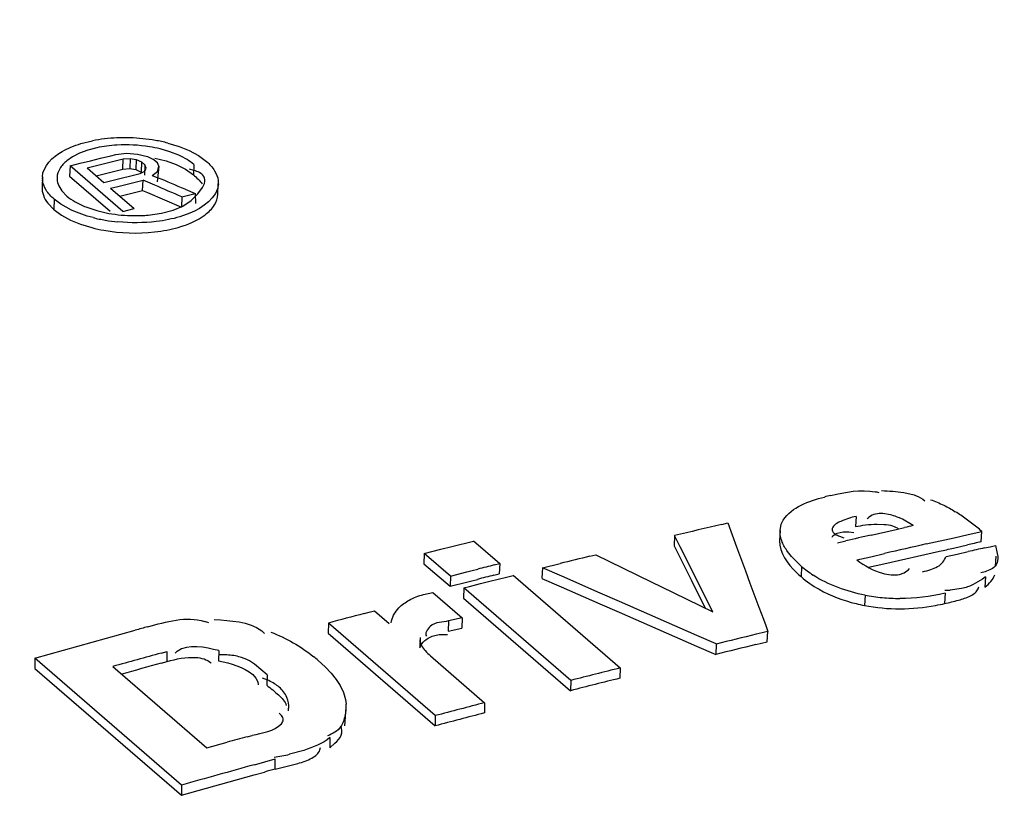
# Model space of a CAD drawing. Header units: inches. Extents: x 0 to 117, y 0 to 83.
# Tile 47 of 60: x 99.794 to 100.125, y 29.019 to 29.28. Entities that reach past the tile are written whole.
import ezdxf

# ---------------------------------------------------------------- set-up
doc = ezdxf.new("R2010")
doc.units = ezdxf.units.IN
doc.header["$LTSCALE"] = 6.4311023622
doc.header["$MEASUREMENT"] = 0
doc.layers.get('0').update_dxf_attribs({"linetype": 'CONTINUOUS'})

msp = doc.modelspace()

# ---------------------------------------------------------------- linework, layer by layer
at = {"color": 7, "linetype": 'CONTINUOUS'}
for p, q in [((99.8150336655, 29.2382091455), (99.8188807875, 29.2391497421)), ((99.844172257, 29.2383767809), (99.8479839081, 29.2372228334)), ((99.8145741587, 29.2349920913), (99.8122344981, 29.2337976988)), ((99.8172851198, 29.2360003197), (99.8145741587, 29.2349920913)), ((99.820369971, 29.2368132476), (99.8172851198, 29.2360003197)), ((99.826721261, 29.2345578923), (99.8302970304, 29.2350197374)), ((99.83029703, 29.2350199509), (99.8339867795, 29.234669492)), ((99.8339869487, 29.2346697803), (99.837413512, 29.2338347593)), ((99.8449043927, 29.2354672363), (99.8416054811, 29.2364226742)), ((99.847880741, 29.2342865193), (99.8449043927, 29.2354672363)), ((99.8479839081, 29.2372228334), (99.8514121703, 29.2358221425)), ((99.8514121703, 29.2358221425), (99.854513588, 29.2341454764)), ((99.8122344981, 29.2337976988), (99.8102573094, 29.2324154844)), ((99.8113673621, 29.2307435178), (99.8147795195, 29.2315952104)), ((99.8147795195, 29.2315952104), (99.8181915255, 29.2324435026)), ((99.8170905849, 29.2300695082), (99.8251941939, 29.2320822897)), ((99.8181915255, 29.2324435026), (99.8198974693, 29.2328661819)), ((99.8198974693, 29.2328661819), (99.8216033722, 29.233287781)), ((99.8216033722, 29.233287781), (99.8250150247, 29.2341274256)), ((99.8250150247, 29.2341274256), (99.8267207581, 29.2345453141)), ((99.8251941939, 29.2320822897), (99.8292457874, 29.2330834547)), ((99.8291027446, 29.2296354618), (99.8292457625, 29.2330835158)), ((99.8292457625, 29.2330835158), (99.8315420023, 29.2332299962)), ((99.8315420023, 29.2332299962), (99.8313975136, 29.2297818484)), ((99.831542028, 29.2332301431), (99.8335750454, 29.2328920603)), ((99.8335750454, 29.2328920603), (99.8334297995, 29.2294437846)), ((99.8335752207, 29.2328920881), (99.8353469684, 29.2320692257)), ((99.8353469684, 29.2320692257), (99.8351997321, 29.2286213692)), ((99.8364757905, 29.2310916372), (99.8353469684, 29.2320692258)), ((99.8374136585, 29.2338348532), (99.8391854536, 29.2330114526)), ((99.8406912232, 29.2317074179), (99.8391854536, 29.2330114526)), ((99.8397935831, 29.2333455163), (99.8436340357, 29.2323685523)), ((99.8411832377, 29.2305703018), (99.8406912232, 29.2317074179)), ((99.8436340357, 29.2323685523), (99.8470474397, 29.2311233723)), ((99.854513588, 29.2341454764), (99.8572115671, 29.2321762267)), ((99.8113673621, 29.2307435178), (99.8112357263, 29.227298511)), ((99.8290838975, 29.215400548), (99.8113673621, 29.2307435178)), ((99.8170905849, 29.2300695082), (99.8227447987, 29.2251728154)), ((99.8201487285, 29.2274184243), (99.8264036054, 29.2289690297)), ((99.8254460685, 29.225845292), (99.8349000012, 29.2281867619)), ((99.8264036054, 29.2289690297), (99.8291027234, 29.2296356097)), ((99.8291027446, 29.2296354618), (99.8313975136, 29.2297818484)), ((99.83139749, 29.2297817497), (99.8334297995, 29.2294437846)), ((99.833429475, 29.2294435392), (99.8351997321, 29.2286213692)), ((99.8349000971, 29.2281867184), (99.8364422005, 29.2289863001)), ((99.8364757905, 29.2310916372), (99.8363309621, 29.2276422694)), ((99.8364424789, 29.2289862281), (99.8369676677, 29.2299540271)), ((99.8369677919, 29.2299540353), (99.8364757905, 29.2310916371)), ((99.838966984, 29.2275114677), (99.840771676, 29.2287936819)), ((99.8411829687, 29.2305702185), (99.840625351, 29.2253446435)), ((99.8407721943, 29.2287935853), (99.8411829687, 29.2305702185)), ((99.8470474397, 29.2311233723), (99.850133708, 29.2295730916)), ((99.850133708, 29.2295730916), (99.8527915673, 29.2276902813)), ((99.852987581, 29.2291963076), (99.8514838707, 29.2296291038)), ((99.8529355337, 29.2311506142), (99.8527915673, 29.2276902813)), ((99.8020839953, 29.2270026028), (99.8019600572, 29.2235640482)), ((99.8112357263, 29.227298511), (99.8248043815, 29.2155477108)), ((99.8227447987, 29.2251728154), (99.8254460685, 29.225845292)), ((99.8274233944, 29.2238158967), (99.8358821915, 29.2259122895)), ((99.8357393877, 29.2224637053), (99.8358828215, 29.2259126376)), ((99.8397956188, 29.2242334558), (99.8358828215, 29.225912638)), ((99.8389674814, 29.2275119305), (99.8408623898, 29.2267117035)), ((99.8558184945, 29.2234527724), (99.8564990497, 29.2248374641)), ((99.8085909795, 29.2223668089), (99.8103078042, 29.2205695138)), ((99.8250064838, 29.2232141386), (99.8274233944, 29.2238158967)), ((99.8250064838, 29.2232141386), (99.8329223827, 29.2163587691)), ((99.8280651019, 29.2205631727), (99.8357400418, 29.2224646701)), ((99.8357393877, 29.2224637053), (99.8373972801, 29.221752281)), ((99.8373972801, 29.221752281), (99.8487708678, 29.2168692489)), ((99.8499878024, 29.2228562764), (99.8533936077, 29.2214166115)), ((99.8542747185, 29.2213232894), (99.8558184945, 29.2234527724)), ((99.8610012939, 29.2211970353), (99.8611569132, 29.2246524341)), ((99.8038986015, 29.2181694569), (99.8059102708, 29.2160594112)), ((99.8060317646, 29.2195018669), (99.8059102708, 29.2160594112)), ((99.8082940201, 29.2178131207), (99.8060317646, 29.2195018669)), ((99.8489154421, 29.2203176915), (99.8487708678, 29.2168692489)), ((99.8489160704, 29.2203180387), (99.8533943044, 29.2214170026)), ((99.8492841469, 29.2172241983), (99.8520623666, 29.2190596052)), ((99.8520623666, 29.2190596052), (99.8542747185, 29.2213232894)), ((99.8533943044, 29.2214170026), (99.853525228, 29.2180363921)), ((99.8059102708, 29.2160594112), (99.8085281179, 29.2141475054)), ((99.8118332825, 29.2158681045), (99.8082940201, 29.2178131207)), ((99.8166265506, 29.2169248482), (99.8203263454, 29.2156795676)), ((99.8203263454, 29.2156795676), (99.8244101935, 29.2147622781)), ((99.8290838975, 29.215400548), (99.8329223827, 29.2163587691)), ((99.8420773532, 29.2147921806), (99.8459971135, 29.2158093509)), ((99.8459971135, 29.2158093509), (99.8492841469, 29.2172241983)), ((99.8085281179, 29.2141475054), (99.8115454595, 29.2125124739)), ((99.8115454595, 29.2125124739), (99.8148931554, 29.2111359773)), ((99.8376429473, 29.2141872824), (99.8420773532, 29.2147921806)), ((99.8515994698, 29.214792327), (99.8482144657, 29.2136070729)), ((99.8148931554, 29.2111359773), (99.8186342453, 29.2099882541)), ((100.0753199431, 29.1130386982), (100.0751166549, 29.1095765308)), ((100.0868838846, 29.1135639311), (100.0843247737, 29.1139937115)), ((100.0302600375, 29.1103510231), (100.0322413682, 29.1108154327)), ((100.0322458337, 29.1109015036), (100.0337398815, 29.1068544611)), ((100.0498189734, 29.1082763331), (100.050209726, 29.1103839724)), ((100.050209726, 29.1103839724), (100.0508756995, 29.1117677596)), ((100.0823723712, 29.1104200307), (100.0847716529, 29.1103452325)), ((100.0888337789, 29.1086556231), (100.0916520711, 29.109301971)), ((100.0944701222, 29.1099440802), (100.0908893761, 29.1120401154)), ((100.014406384, 29.1065805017), (100.0142415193, 29.1031273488)), ((100.0162771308, 29.1028399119), (100.0144038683, 29.1065802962)), ((100.0337398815, 29.1068544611), (100.0352339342, 29.1028060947)), ((100.049799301, 29.108277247), (100.049613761, 29.104824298)), ((100.0698276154, 29.1063338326), (100.0712205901, 29.1058421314)), ((100.0729671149, 29.1077937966), (100.0745999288, 29.107667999)), ((100.0803802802, 29.1067389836), (100.0888337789, 29.1086556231)), ((100.1036023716, 29.1048207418), (100.10827312, 29.1058731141)), ((100.10827312, 29.1058731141), (100.1129435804, 29.1069208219)), ((100.1129435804, 29.1069208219), (100.1176137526, 29.1079638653)), ((100.1173897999, 29.1044970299), (100.1176137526, 29.1079638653)), ((99.935865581, 29.1019722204), (99.9395459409, 29.1029033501)), ((99.9395459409, 29.1029033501), (99.9413860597, 29.1033670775)), ((99.9413860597, 29.1033670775), (99.945066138, 29.1042904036)), ((99.945066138, 29.1042904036), (99.9469060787, 29.1047498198)), ((99.9469066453, 29.1047643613), (99.9556600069, 29.0971837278)), ((100.0142438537, 29.1031235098), (100.0199371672, 29.0917572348)), ((100.027213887, 29.0809905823), (100.0162771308, 29.1028399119)), ((100.0352339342, 29.1028060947), (100.0382220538, 29.0947053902)), ((100.0691060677, 29.104135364), (100.0719249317, 29.1047910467)), ((100.0989313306, 29.1037637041), (100.1036023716, 29.1048207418)), ((100.1080541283, 29.1023816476), (100.1127222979, 29.1034451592)), ((100.1184836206, 29.1024368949), (100.1203234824, 29.1028450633)), ((100.1203234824, 29.1028450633), (100.1221632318, 29.1032516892)), ((100.122164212, 29.1032663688), (100.1227729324, 29.1005872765)), ((99.9303447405, 29.100567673), (99.93023044, 29.0971270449)), ((99.9303447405, 29.100567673), (99.935865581, 29.1019722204)), ((99.939098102, 29.0929870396), (99.9303447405, 29.100567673)), ((99.9859470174, 29.0996453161), (99.9879412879, 29.1001313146)), ((99.9879436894, 29.1001450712), (99.9923066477, 29.0980185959)), ((100.0536553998, 29.0995577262), (100.0523500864, 29.1011877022)), ((100.0570388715, 29.0962492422), (100.0536553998, 29.0995577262)), ((100.0755719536, 29.0984085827), (100.0802443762, 29.0994889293)), ((100.0802443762, 29.0994889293), (100.0849165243, 29.1005646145)), ((100.0847176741, 29.0971291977), (100.1033863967, 29.1013246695)), ((100.1056022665, 29.0995442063), (100.1092830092, 29.1003761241)), ((100.1092830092, 29.1003761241), (100.1129634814, 29.1012040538)), ((100.1221712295, 29.0961489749), (100.1223929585, 29.0996235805)), ((100.1227729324, 29.1005872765), (100.1229348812, 29.0996120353)), ((99.93023044, 29.0971270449), (99.9389838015, 29.0895464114)), ((99.9538195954, 29.0967126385), (99.9556594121, 29.0971691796)), ((99.9556600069, 29.0971837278), (99.9555338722, 29.093740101)), ((99.9699903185, 29.095701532), (99.9759745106, 29.0971904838)), ((99.9923066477, 29.0980185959), (100.0067845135, 29.0909579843)), ((100.0570388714, 29.0962492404), (100.0568567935, 29.0927919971)), ((100.0795573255, 29.0959229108), (100.0847176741, 29.0971291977)), ((99.939098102, 29.0929870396), (99.9389838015, 29.0895464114)), ((99.939098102, 29.0929870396), (99.9446190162, 29.0943940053)), ((99.9446190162, 29.0943940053), (99.9464592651, 29.0948613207)), ((99.9464592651, 29.0948613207), (99.9482994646, 29.0953272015)), ((99.95369468, 29.093266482), (99.955533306, 29.0937255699)), ((99.954683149, 29.0918514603), (99.9583632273, 29.0927747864)), ((99.9583632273, 29.0927747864), (99.960203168, 29.0932342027)), ((99.9602037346, 29.0932487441), (99.9961192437, 29.0621450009)), ((99.9699903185, 29.095701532), (99.9698571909, 29.0922561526)), ((99.9764802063, 29.0929369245), (99.969992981, 29.0957704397)), ((99.9894546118, 29.0872659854), (99.9764802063, 29.0929369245)), ((100.0382220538, 29.0947053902), (100.0397161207, 29.0906530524)), ((100.0899212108, 29.0935658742), (100.0914498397, 29.0941039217)), ((100.1186629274, 29.0944580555), (100.1172489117, 29.0940925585)), ((100.1187917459, 29.0927248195), (100.1177664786, 29.0919829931)), ((100.118791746, 29.0927248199), (100.1185771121, 29.0892600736)), ((99.9389838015, 29.0895464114), (99.9445006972, 29.0909499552)), ((99.9436418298, 29.0890520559), (99.9454821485, 29.0895211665)), ((99.9445006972, 29.0909499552), (99.9463395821, 29.0914157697)), ((99.9454821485, 29.0895211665), (99.9491626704, 29.0904566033)), ((99.9463395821, 29.0914157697), (99.9481784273, 29.0918804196)), ((99.9491626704, 29.0904566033), (99.9528430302, 29.0913877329)), ((99.9528430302, 29.0913877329), (99.954683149, 29.0918514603)), ((99.9698545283, 29.092187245), (99.9763398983, 29.0893532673)), ((99.9763398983, 29.0893532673), (99.9893105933, 29.083681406)), ((100.0067845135, 29.0909579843), (100.0097582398, 29.0895071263)), ((100.0097582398, 29.0895071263), (100.0141211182, 29.0873788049)), ((100.0199371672, 29.0917572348), (100.0247162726, 29.0822100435)), ((100.0397161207, 29.0906530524), (100.0427042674, 29.0825444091)), ((100.1163319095, 29.08866755), (100.1165506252, 29.0894153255)), ((99.9300644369, 29.0867704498), (99.9331759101, 29.0874588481)), ((99.9331758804, 29.0874586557), (99.9429983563, 29.0789521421)), ((99.9436418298, 29.0890520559), (99.9435275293, 29.0856114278)), ((99.9795573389, 29.0579483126), (99.9436418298, 29.0890520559)), ((99.9959417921, 29.0844285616), (99.9894546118, 29.0872659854)), ((100.0141211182, 29.0873788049), (100.0228469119, 29.0831230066)), ((100.0783608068, 29.0865775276), (100.0781730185, 29.0831189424)), ((100.1052706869, 29.087227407), (100.1050672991, 29.0837652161)), ((100.1107667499, 29.0887605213), (100.1069911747, 29.0882613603)), ((99.9435275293, 29.0856114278), (99.9794430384, 29.0545076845)), ((99.9893105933, 29.083681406), (99.9957959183, 29.0808435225)), ((100.0089161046, 29.0787498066), (99.9959417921, 29.0844285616)), ((100.0228469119, 29.0831230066), (100.027209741, 29.0809935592)), ((99.9101511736, 29.0803834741), (99.9118690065, 29.0808307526)), ((99.9118690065, 29.0808307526), (99.913586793, 29.0812767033)), ((99.9135871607, 29.081289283), (99.9184882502, 29.077044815)), ((99.9957959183, 29.0808435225), (100.0087665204, 29.0751638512)), ((100.0427042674, 29.0825444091), (100.0441983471, 29.0784881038)), ((99.8981254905, 29.0772219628), (99.8980437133, 29.0737897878)), ((99.9340409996, 29.0461182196), (99.8981254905, 29.0772219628)), ((99.9384636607, 29.0779342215), (99.9383592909, 29.0744961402)), ((99.9429983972, 29.0789525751), (99.9384636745, 29.0779346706)), ((99.9429983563, 29.0789521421), (99.9428908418, 29.0755132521)), ((100.0218903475, 29.0730658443), (100.0089161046, 29.0787498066)), ((100.0441983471, 29.0784881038), (100.0449900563, 29.076338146)), ((100.0449900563, 29.076338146), (100.0456924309, 29.0744304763)), ((99.7995866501, 29.0654137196), (99.8332510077, 29.0747993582)), ((99.875720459, 29.0745754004), (99.8766702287, 29.0737227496)), ((99.8980437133, 29.0737897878), (99.9339592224, 29.0426860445)), ((99.9383593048, 29.0744965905), (99.9428908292, 29.075513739)), ((100.0087665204, 29.0751638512), (100.021737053, 29.0694789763)), ((100.0283774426, 29.0702219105), (100.0218903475, 29.0730658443)), ((100.0455276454, 29.0709090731), (100.0456891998, 29.0743614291)), ((99.9289435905, 29.0723761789), (99.9288489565, 29.0689402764)), ((99.9289435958, 29.0723763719), (99.9288630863, 29.0710536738)), ((99.9288630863, 29.0710536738), (99.9293735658, 29.0696904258)), ((100.021737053, 29.0694789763), (100.028222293, 29.0666345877)), ((100.028374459, 29.0701529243), (100.0282252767, 29.0667035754)), ((100.041682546, 29.0699719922), (100.0455268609, 29.0708931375)), ((99.8419938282, 29.0671379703), (99.8440204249, 29.0676876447)), ((99.843974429, 29.0642825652), (99.8440207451, 29.0677051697)), ((99.8613065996, 29.0679810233), (99.8612507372, 29.0645558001)), ((99.9324614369, 29.06618413), (99.9506029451, 29.0504731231)), ((99.7995866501, 29.0654137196), (99.7995657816, 29.0619982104)), ((99.8487992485, 29.0227943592), (99.7995866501, 29.0654137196)), ((99.8419489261, 29.0637123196), (99.8439741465, 29.0642650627)), ((99.8732697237, 29.0634289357), (99.8715774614, 29.0645082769)), ((99.8775191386, 29.059804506), (99.8732697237, 29.0634289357)), ((99.8947247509, 29.0646290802), (99.8970517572, 29.0624848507)), ((99.7995657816, 29.0619982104), (99.84877838, 29.01937885)), ((99.82577949, 29.0626523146), (99.8573517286, 29.0353099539)), ((99.8727229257, 29.0598890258), (99.8738152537, 29.0587129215)), ((99.8775191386, 29.059804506), (99.8774595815, 29.0563782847)), ((99.8970517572, 29.0624848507), (99.8990567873, 29.060357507)), ((99.8990567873, 29.060357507), (99.9007356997, 29.0582453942)), ((99.9961192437, 29.0621450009), (99.9959931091, 29.058701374)), ((99.8738152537, 29.0587129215), (99.8744222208, 29.0575325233)), ((99.8744222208, 29.0575325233), (99.8745938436, 29.0564222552)), ((99.8780801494, 29.0578806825), (99.8760219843, 29.0586733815)), ((99.9007356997, 29.0582453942), (99.9020392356, 29.0562273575)), ((99.9795573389, 29.0579483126), (99.9794430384, 29.0545076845)), ((99.9506029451, 29.0504731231), (99.9505093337, 29.0470378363)), ((99.8823282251, 29.0462100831), (99.8816462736, 29.0469077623)), ((99.8846934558, 29.0477274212), (99.8847496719, 29.048600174)), ((99.9036786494, 29.0427402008), (99.9041234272, 29.048885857)), ((99.9340409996, 29.0461182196), (99.9339592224, 29.0426860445)), ((99.8573517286, 29.0353099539), (99.864094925, 29.0371845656)), ((99.8708379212, 29.0390436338), (99.8725236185, 29.0395054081)), ((99.8986653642, 29.0387906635), (99.8986075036, 29.035364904)), ((99.8986075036, 29.035364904), (99.9003376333, 29.0368486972)), ((99.8898670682, 29.0344533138), (99.8850949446, 29.0331363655)), ((99.8952827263, 29.0346194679), (99.8954637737, 29.0354632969)), ((99.8732562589, 29.0296421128), (99.8767500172, 29.0306101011)), ((99.8767500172, 29.0306101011), (99.8802437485, 29.0315755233)), ((99.8802004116, 29.0281537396), (99.8802437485, 29.0315755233)), ((99.8802004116, 29.0281537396), (99.8878509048, 29.0300823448)), ((99.8732177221, 29.0262073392), (99.8767090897, 29.0271837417)), ((99.84877838, 29.01937885), (99.8732177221, 29.0262073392)), ((99.8487992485, 29.0227943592), (99.84877838, 29.01937885))]:
    msp.add_line(p, q, dxfattribs=at)
for centre, radius, start, end in [((99.828712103, 29.1892497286), 0.0508592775, 96.5436656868, 101.1456807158), ((99.8294110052, 29.1831609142), 0.0569880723, 92.3051892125, 96.544133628), ((99.8296123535, 29.1782223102), 0.0619307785, 84.256709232, 92.3075422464), ((99.8298830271, 29.1808746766), 0.0592646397, 80.1376630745, 84.2604684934), ((99.8308434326, 29.1862722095), 0.0537823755, 75.6509280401, 80.1607968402), ((99.8289376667, 29.1970385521), 0.0406869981, 97.4735370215, 102.1560955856), ((99.8296391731, 29.1916453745), 0.046125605, 93.1290837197, 97.4661658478), ((99.8299502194, 29.186541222), 0.0512391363, 80.9197459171, 93.1648315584), ((99.8308285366, 29.1919311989), 0.0457780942, 76.3837915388, 80.9406179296), ((99.8086252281, 29.2266857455), 0.0065731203, 177.228451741, 186.9875554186), ((99.8547222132, 29.2250260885), 0.006469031, 356.6780448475, 7.0674116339), ((99.8321200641, 29.2653502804), 0.0536162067, 255.9179165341, 260.4372812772), ((99.8331046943, 29.2710491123), 0.0593994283, 260.4139215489, 264.5248168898), ((99.8333169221, 29.2655090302), 0.0515037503, 269.4609196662, 274.8181999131), ((99.8319726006, 29.2612421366), 0.0529610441, 255.4128573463, 259.9323815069), ((99.8331923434, 29.2680768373), 0.0599037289, 259.9264654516, 276.3012939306), ((100.0838009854, 29.0460361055), 0.0759421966, 102.8566253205, 104.5781021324), ((100.0776667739, 29.1005644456), 0.0210917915, 74.9222376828, 78.8207380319), ((100.0831352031, 29.1084304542), 0.0055170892, 127.8302413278, 137.8765383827), ((100.0794892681, 29.0681193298), 0.0548854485, 55.5566562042, 57.8850138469), ((100.0677269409, 29.0509921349), 0.0756626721, 53.866314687, 55.5466323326), ((100.7572429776, 26.0184409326), 3.1762260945, 103.2312956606, 103.5252562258), ((100.3486537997, 27.9878927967), 1.1504818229, 102.7640568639, 102.9079973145), ((100.0575124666, 29.0367870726), 0.0931585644, 51.2046887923, 53.9442182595), ((100.0589325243, 29.0385848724), 0.0908676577, 49.7752292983, 51.1923201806), ((100.3186270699, 28.0532637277), 1.0800794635, 102.743257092, 103.2035445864), ((101.2316349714, 24.1092344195), 5.1213611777, 102.7779018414, 102.9387270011), ((100.3672826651, 27.9847572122), 1.1472853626, 102.5805713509, 102.8195138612), ((100.7290773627, 26.355482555), 2.8139976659, 102.5319768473, 102.6471413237), ((100.6663763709, 26.3139866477), 2.8675561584, 103.7263806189, 103.931586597), ((99.7688376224, 30.5895640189), 1.5253783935, 282.6692036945, 282.8489705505), ((100.3419262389, 27.5386518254), 1.6056712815, 103.9874819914, 104.1905681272), ((100.0812536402, 29.1241905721), 0.0369739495, 229.0868470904, 232.8029579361), ((100.6069788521, 26.4816555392), 2.6920794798, 104.0441192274, 104.1651716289), ((100.0846464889, 29.124966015), 0.0425139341, 226.2456090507, 229.1818118), ((100.0806977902, 29.1202718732), 0.0363804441, 229.0557395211, 240.7094682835), ((100.0806354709, 29.1233896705), 0.0359622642, 232.816051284, 236.6967648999), ((100.0885708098, 29.0999555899), 0.0065215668, 296.1972577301, 316.7111625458), ((100.0888448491, 29.1404009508), 0.054834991, 258.9776110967, 262.0168980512), ((100.0897601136, 29.146849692), 0.0613483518, 262.0068237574, 264.7318113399), ((100.1058298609, 29.1143507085), 0.0261151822, 268.5859481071, 272.548721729), ((100.0893464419, 29.1402410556), 0.0582046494, 256.0947698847, 258.9323500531), ((100.0901821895, 29.1513332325), 0.0658517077, 264.7243074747, 267.2771280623), ((100.0902853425, 29.1533384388), 0.0678595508, 267.2705601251, 269.7751709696), ((100.0876019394, 29.1598534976), 0.0780670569, 280.6621713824, 282.927769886), ((100.7615349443, 25.8174574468), 3.372171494, 104.6239266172, 104.8351952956), ((100.1549267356, 27.9211329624), 1.1976733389, 105.3711335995, 105.5800156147), ((99.8512954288, 29.0604895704), 0.0180662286, 68.3118478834, 73.1741517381), ((100.7350534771, 26.1940519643), 2.9616468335, 103.5363954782, 103.804525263), ((100.3431500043, 27.8179365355), 1.2911416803, 103.3198280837, 103.4953172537), ((100.8172927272, 25.8471622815), 3.314826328, 103.5316314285, 103.7709985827), ((100.543849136, 26.4985876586), 2.6627150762, 105.2829694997, 105.6449721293), ((99.8504238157, 29.0635559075), 0.0051497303, 127.0526815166, 136.9269399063), ((99.863001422, 29.0398566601), 0.0266686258, 89.1537401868, 92.8447222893), ((100.6593797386, 26.0758002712), 3.0977106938, 105.3005454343, 105.5537188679), ((99.8595456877, 29.0240082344), 0.053736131, 49.1070518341, 51.2436456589), ((100.5560097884, 26.8100742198), 2.3206109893, 103.9614408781, 104.3831758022), ((100.7451364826, 26.057212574), 3.0935520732, 104.0142393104, 104.3303756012), ((99.8926004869, 29.049093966), 0.0115195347, 345.2861131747, 4.3678614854), ((100.5352479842, 26.7858828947), 2.3388273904, 104.4759599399, 104.8953803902), ((100.7326494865, 26.0288972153), 3.117824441, 104.5284680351, 104.8428705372), ((100.6222402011, 26.3004863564), 2.8397713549, 105.343160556, 105.4842845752), ((99.8702445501, 29.0972403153), 0.0658016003, 280.7590876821, 283.0431264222), ((99.8701058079, 29.0979071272), 0.0664825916, 278.4499484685, 280.7692768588), ((101.3016243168, 23.8810732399), 5.3430325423, 105.5056166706, 105.7779667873), ((100.1990808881, 27.873636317), 1.1977458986, 105.4402799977, 105.6136181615)]:
    msp.add_arc(centre, radius, start, end, dxfattribs=at)
for centre, major_axis, ratio, start_param, end_param in [((99.6405246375, 24.3978676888), (11.789488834, -5.7001202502), 0.3423481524, 1.7173022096, 1.7180659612), ((99.6409015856, 24.3975412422), (11.9855932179, -5.8591093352), 0.3351481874, 1.7160616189, 1.716812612)]:
    msp.add_ellipse(centre, major_axis=major_axis, ratio=ratio, start_param=start_param, end_param=end_param, dxfattribs=at)
for points, knots in [([(98.9544794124, 29.1439131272), (99.0376944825, 29.1772865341), (99.3668896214, 29.300378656), (99.708159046, 29.3917647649), (99.9656660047, 29.4388432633)], [0, 0, 0, 0, 0.255120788, 1, 1, 1, 1]), ([(98.9533513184, 29.0727785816), (99.0498145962, 29.1122463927), (99.4301792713, 29.256244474), (99.8265470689, 29.3590403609), (100.1251259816, 29.4073502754)], [0, 0, 0, 0, 0.2562784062, 1, 1, 1, 1]), ([(98.9545834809, 29.0697055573), (99.0510552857, 29.1091873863), (99.4314526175, 29.2532340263), (99.8278649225, 29.3560589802), (100.1264779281, 29.4043744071)], [0, 0, 0, 0, 0.2562807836, 1, 1, 1, 1]), ([(100.1294818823, 29.3977612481), (100.0314940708, 29.3819068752), (99.6319046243, 29.3045861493), (99.2419742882, 29.1794417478), (98.9573216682, 29.0628763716)], [0, 0, 0, 0, 0.2439730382, 1, 1, 1, 1]), ([(99.8087352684, 29.2355953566), (99.8096778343, 29.2361350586), (99.8117354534, 29.2371265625), (99.8138917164, 29.2378716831), (99.8150336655, 29.2382091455)], [0, 0, 0, 0, 0.4770250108, 1, 1, 1, 1]), ([(99.8102573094, 29.2324154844), (99.8093414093, 29.2316593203), (99.8077899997, 29.230028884), (99.8070386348, 29.2278472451), (99.8069915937, 29.2268319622)], [0, 0, 0, 0, 0.5388685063, 1, 1, 1, 1]), ([(99.8529355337, 29.2311506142), (99.8522271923, 29.2317628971), (99.8506003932, 29.2329215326), (99.8488364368, 29.2338483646), (99.847880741, 29.2342865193)], [0, 0, 0, 0, 0.4710562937, 1, 1, 1, 1]), ([(99.8572115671, 29.2321762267), (99.8582468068, 29.2312796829), (99.85999655, 29.2294025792), (99.860999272, 29.2269754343), (99.861142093, 29.225822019)], [0, 0, 0, 0, 0.5409345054, 1, 1, 1, 1]), ([(99.8564990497, 29.2248374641), (99.85674552, 29.2255828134), (99.8564840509, 29.2279878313), (99.8542008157, 29.2287893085), (99.852987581, 29.2291963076)], [0, 0, 0, 0, 0.3802168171, 1, 1, 1, 1]), ([(99.8060317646, 29.2195018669), (99.8049947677, 29.2203999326), (99.8032411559, 29.2222871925), (99.8022430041, 29.2247258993), (99.802100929, 29.2258861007)], [0, 0, 0, 0, 0.5399399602, 1, 1, 1, 1]), ([(99.8069915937, 29.2268319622), (99.8069563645, 29.2260716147), (99.8072391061, 29.224440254), (99.8080761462, 29.223036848), (99.8085909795, 29.2223668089)], [0, 0, 0, 0, 0.4739048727, 1, 1, 1, 1]), ([(99.8527915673, 29.2276902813), (99.8533298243, 29.2272241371), (99.8543763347, 29.2263003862), (99.8553417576, 29.2252808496), (99.8557521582, 29.2247328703)], [0, 0, 0, 0, 0.5098172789, 1, 1, 1, 1]), ([(99.801958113, 29.223564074), (99.8019250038, 29.2226434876), (99.802272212, 29.2206768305), (99.8032778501, 29.2189779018), (99.8038986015, 29.2181694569)], [0, 0, 0, 0, 0.4747248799, 1, 1, 1, 1]), ([(99.8103078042, 29.2205695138), (99.8111679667, 29.2198260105), (99.8132039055, 29.2184510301), (99.815417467, 29.2174092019), (99.8166265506, 29.2169248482)], [0, 0, 0, 0, 0.4660720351, 1, 1, 1, 1]), ([(99.8567739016, 29.2143215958), (99.8579620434, 29.2152305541), (99.8599839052, 29.2172028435), (99.860946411, 29.2199369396), (99.8610032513, 29.2211969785)], [0, 0, 0, 0, 0.5425485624, 1, 1, 1, 1]), ([(99.8190746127, 29.2133453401), (99.8177931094, 29.2136681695), (99.8153348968, 29.2143917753), (99.8129549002, 29.2153455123), (99.8118332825, 29.2158681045)], [0, 0, 0, 0, 0.5164429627, 1, 1, 1, 1]), ([(99.8244101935, 29.2147622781), (99.8257871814, 29.2145208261), (99.8285884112, 29.2141568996), (99.8314094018, 29.2140200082), (99.8328323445, 29.2140075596)], [0, 0, 0, 0, 0.4955688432, 1, 1, 1, 1]), ([(99.8482144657, 29.2136070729), (99.8469631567, 29.2132380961), (99.8443522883, 29.2126062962), (99.8416992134, 29.212192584), (99.8403311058, 29.2120316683)], [0, 0, 0, 0, 0.4863983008, 1, 1, 1, 1]), ([(99.8397671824, 29.2085350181), (99.8411443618, 29.2086882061), (99.8438181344, 29.2090883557), (99.8464509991, 29.2097065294), (99.8477151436, 29.2100680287)], [0, 0, 0, 0, 0.5131191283, 1, 1, 1, 1]), ([(100.0839148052, 29.1216782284), (100.0851596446, 29.1216300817), (100.0876436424, 29.1215105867), (100.0901203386, 29.1212481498), (100.0913450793, 29.121047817)], [0, 0, 0, 0, 0.5009557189, 1, 1, 1, 1]), ([(100.0913450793, 29.121047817), (100.0927056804, 29.1208252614), (100.0952212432, 29.1202652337), (100.0975693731, 29.1190387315), (100.0984460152, 29.118229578)], [0, 0, 0, 0, 0.5361030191, 1, 1, 1, 1]), ([(100.100337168, 29.1186233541), (100.1018594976, 29.1181018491), (100.104719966, 29.1169122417), (100.107414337, 29.1153915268), (100.1086674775, 29.1146063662)], [0, 0, 0, 0, 0.5211112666, 1, 1, 1, 1]), ([(100.0753199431, 29.1130386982), (100.0735895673, 29.1126425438), (100.0708922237, 29.1117391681), (100.0676861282, 29.1101598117), (100.0673360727, 29.108943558)], [0, 0, 0, 0, 0.5837809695, 1, 1, 1, 1]), ([(100.0843247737, 29.1139937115), (100.0835091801, 29.114043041), (100.0818819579, 29.1139602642), (100.0803727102, 29.1132696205), (100.0797514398, 29.1127880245)], [0, 0, 0, 0, 0.5096717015, 1, 1, 1, 1]), ([(100.0908893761, 29.1120401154), (100.0902505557, 29.1123518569), (100.0889402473, 29.1129292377), (100.0875796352, 29.1133810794), (100.0868838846, 29.1135639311)], [0, 0, 0, 0, 0.4970106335, 1, 1, 1, 1]), ([(100.0751166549, 29.1095765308), (100.0762355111, 29.1098326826), (100.0786464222, 29.1102239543), (100.0810824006, 29.1104032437), (100.0823723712, 29.1104200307)], [0, 0, 0, 0, 0.4708197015, 1, 1, 1, 1]), ([(100.0847716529, 29.1103452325), (100.0857144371, 29.1102677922), (100.0873771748, 29.1100313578), (100.088991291, 29.1093304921), (100.0895242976, 29.1088198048)], [0, 0, 0, 0, 0.5616898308, 1, 1, 1, 1]), ([(100.0505378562, 29.1044213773), (100.050289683, 29.105045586), (100.0499040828, 29.1063109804), (100.0497927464, 29.1076342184), (100.0498189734, 29.1082763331)], [0, 0, 0, 0, 0.5110636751, 1, 1, 1, 1]), ([(100.0673360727, 29.108943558), (100.0672854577, 29.1087676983), (100.0672576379, 29.1083687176), (100.0674264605, 29.108007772), (100.0675400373, 29.107842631)], [0, 0, 0, 0, 0.4772721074, 1, 1, 1, 1]), ([(100.0672858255, 29.1060025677), (100.0676075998, 29.1066706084), (100.0695518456, 29.1078996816), (100.0716474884, 29.107850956), (100.0729671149, 29.1077937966)], [0, 0, 0, 0, 0.3595377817, 1, 1, 1, 1]), ([(100.0675400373, 29.107842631), (100.0677513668, 29.1075353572), (100.0684837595, 29.1069329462), (100.0693191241, 29.1065405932), (100.0698276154, 29.1063338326)], [0, 0, 0, 0, 0.4045455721, 1, 1, 1, 1]), ([(100.0523500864, 29.1011877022), (100.0519786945, 29.1017026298), (100.0513042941, 29.1027439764), (100.0507606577, 29.1038609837), (100.0505378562, 29.1044213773)], [0, 0, 0, 0, 0.5128550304, 1, 1, 1, 1]), ([(100.1027228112, 29.0961518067), (100.1033920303, 29.0965232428), (100.1045177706, 29.0975854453), (100.1052783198, 29.0988857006), (100.1056014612, 29.0995451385)], [0, 0, 0, 0, 0.5103458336, 1, 1, 1, 1]), ([(100.1229348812, 29.0996120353), (100.1230456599, 29.0986333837), (100.1226308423, 29.0959404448), (100.1200416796, 29.0948779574), (100.1186629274, 29.0944580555)], [0, 0, 0, 0, 0.4059479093, 1, 1, 1, 1]), ([(100.0976644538, 29.0944494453), (100.0986109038, 29.0946654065), (100.1003352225, 29.0951156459), (100.1020128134, 29.0957572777), (100.1027221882, 29.0961522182)], [0, 0, 0, 0, 0.5445595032, 1, 1, 1, 1]), ([(100.0842104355, 29.0939459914), (100.0851615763, 29.0936709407), (100.0870553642, 29.0932782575), (100.0890120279, 29.0933578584), (100.0899212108, 29.0935658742)], [0, 0, 0, 0, 0.5149356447, 1, 1, 1, 1]), ([(100.1185771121, 29.0892600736), (100.1193367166, 29.0898252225), (100.1206654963, 29.0910262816), (100.1216226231, 29.0925699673), (100.1219021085, 29.093349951)], [0, 0, 0, 0, 0.5332995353, 1, 1, 1, 1]), ([(100.1177664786, 29.0919829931), (100.1167837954, 29.0912957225), (100.1145766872, 29.0899343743), (100.1121141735, 29.0890689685), (100.1107667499, 29.0887605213)], [0, 0, 0, 0, 0.4645338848, 1, 1, 1, 1]), ([(99.9218290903, 29.0823433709), (99.9228233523, 29.0833622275), (99.9254246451, 29.0852203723), (99.9283980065, 29.0863407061), (99.9300644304, 29.0867702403)], [0, 0, 0, 0, 0.4527275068, 1, 1, 1, 1]), ([(100.1050672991, 29.0837652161), (100.1066243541, 29.0841216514), (100.1095819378, 29.0847856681), (100.1125040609, 29.0857125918), (100.1137864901, 29.0863687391)], [0, 0, 0, 0, 0.5258061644, 1, 1, 1, 1]), ([(100.1137864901, 29.0863687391), (100.1143443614, 29.0866541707), (100.1153430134, 29.0872595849), (100.1161142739, 29.0881814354), (100.1163319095, 29.08866755)], [0, 0, 0, 0, 0.5405610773, 1, 1, 1, 1]), ([(99.9192325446, 29.0772393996), (99.9193450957, 29.0781444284), (99.9199337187, 29.080033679), (99.9211146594, 29.0816112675), (99.9218290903, 29.0823433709)], [0, 0, 0, 0, 0.471334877, 1, 1, 1, 1]), ([(99.9384636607, 29.0779342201), (99.9363891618, 29.0773988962), (99.9330032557, 29.0779301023), (99.9303421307, 29.0736666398), (99.9311097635, 29.0727863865)], [0, 0, 0, 0, 0.6471883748, 1, 1, 1, 1]), ([(99.9288484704, 29.068940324), (99.9291452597, 29.069852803), (99.9305475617, 29.0717485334), (99.9326534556, 29.0727269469), (99.9338874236, 29.0730453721)], [0, 0, 0, 0, 0.4295278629, 1, 1, 1, 1]), ([(99.9338874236, 29.0730453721), (99.9345259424, 29.0732101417), (99.9359365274, 29.0734327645), (99.9373625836, 29.0734213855), (99.9381208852, 29.0733641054)], [0, 0, 0, 0, 0.4644247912, 1, 1, 1, 1]), ([(99.9293735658, 29.0696904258), (99.9297200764, 29.0690607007), (99.9306817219, 29.0678078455), (99.9318235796, 29.0667371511), (99.9324618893, 29.0661843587)], [0, 0, 0, 0, 0.4598126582, 1, 1, 1, 1]), ([(99.8715774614, 29.0645082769), (99.87046894, 29.0651236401), (99.8678058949, 29.0661830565), (99.8649584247, 29.0664978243), (99.8633953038, 29.066522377)], [0, 0, 0, 0, 0.4478230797, 1, 1, 1, 1]), ([(99.85350724, 29.0656652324), (99.8544694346, 29.0656044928), (99.8563491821, 29.0653085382), (99.8580689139, 29.064422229), (99.85877817, 29.0638385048)], [0, 0, 0, 0, 0.5120933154, 1, 1, 1, 1]), ([(99.8774595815, 29.0563782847), (99.8787554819, 29.0552560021), (99.8812165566, 29.0533722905), (99.8835762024, 29.0509564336), (99.8839932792, 29.0495644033)], [0, 0, 0, 0, 0.5412228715, 1, 1, 1, 1]), ([(99.8816407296, 29.055669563), (99.8811432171, 29.0561004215), (99.880003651, 29.0569262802), (99.8787576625, 29.0575765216), (99.8780801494, 29.0578806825)], [0, 0, 0, 0, 0.4698356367, 1, 1, 1, 1]), ([(99.9020392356, 29.0562273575), (99.9025997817, 29.0552465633), (99.9035385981, 29.053242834), (99.9040046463, 29.0510681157), (99.9040856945, 29.0500032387)], [0, 0, 0, 0, 0.5140423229, 1, 1, 1, 1]), ([(99.8847886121, 29.0485991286), (99.8848615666, 29.0498319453), (99.8844247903, 29.052561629), (99.8827130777, 29.0547408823), (99.8816407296, 29.055669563)], [0, 0, 0, 0, 0.4654030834, 1, 1, 1, 1]), ([(99.8823481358, 29.0434098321), (99.8826708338, 29.0437577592), (99.8832217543, 29.044768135), (99.8826704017, 29.0457884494), (99.8823282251, 29.0462100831)], [0, 0, 0, 0, 0.4663549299, 1, 1, 1, 1]), ([(99.9037422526, 29.046168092), (99.9034030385, 29.0448731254), (99.9025459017, 29.0417069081), (99.8995463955, 29.0399407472), (99.8978475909, 29.0393458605)], [0, 0, 0, 0, 0.426512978, 1, 1, 1, 1]), ([(99.9003376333, 29.0368486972), (99.9011811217, 29.037634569), (99.9028361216, 29.0391856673), (99.9027869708, 29.0416978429), (99.9022860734, 29.0425596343)], [0, 0, 0, 0, 0.5363004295, 1, 1, 1, 1]), ([(99.8878509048, 29.0300823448), (99.8894870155, 29.0305396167), (99.8922963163, 29.0313586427), (99.8948640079, 29.0334168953), (99.8952827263, 29.0346194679)], [0, 0, 0, 0, 0.5715677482, 1, 1, 1, 1])]:
    msp.add_open_spline(points, degree=3, knots=knots, dxfattribs=at)
for points in [[(99.8020597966, 29.2270035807), (99.8022346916, 29.2306261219), (99.8055879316, 29.2337932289), (99.8087352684, 29.2355953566)], [(99.8611803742, 29.2246512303), (99.86091546, 29.220076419), (99.8558344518, 29.216542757), (99.8515994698, 29.214792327)], [(99.8403311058, 29.2120316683), (99.8360623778, 29.2115295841), (99.8317155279, 29.211509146), (99.8274371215, 29.2119206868)], [(99.8477151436, 29.2100680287), (99.850922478, 29.2109852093), (99.8541244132, 29.2122946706), (99.8567739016, 29.2143215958)], [(100.0508756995, 29.1117677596), (100.0536707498, 29.1162489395), (100.059575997, 29.1182002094), (100.0646863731, 29.1195333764)], [(100.0669029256, 29.1200744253), (100.0717442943, 29.121183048), (100.0768836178, 29.1222190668), (100.0817560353, 29.1212560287)], [(100.0496333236, 29.1048233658), (100.0494705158, 29.1008388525), (100.0523685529, 29.0970195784), (100.0552451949, 29.0942577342)], [(100.0755719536, 29.0984085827), (100.0781618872, 29.0964601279), (100.0810969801, 29.0948463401), (100.0842104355, 29.0939459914)], [(100.0783608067, 29.0865775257), (100.0722327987, 29.0877751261), (100.0661081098, 29.0899047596), (100.0608896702, 29.0933332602)], [(100.0629104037, 29.0885365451), (100.0667879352, 29.0863600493), (100.0710426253, 29.0848108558), (100.0753588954, 29.0837421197)], [(100.1052706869, 29.0872274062), (100.100282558, 29.0860855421), (100.095136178, 29.0854592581), (100.0900190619, 29.0854794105)], [(100.0781730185, 29.0831189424), (100.0859825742, 29.0815912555), (100.0942247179, 29.0816663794), (100.1020457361, 29.0831342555)], [(99.8374590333, 29.0759644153), (99.8436152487, 29.0776550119), (99.8504140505, 29.0796300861), (99.8565249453, 29.0777823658)], [(99.8597944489, 29.0784182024), (99.8652372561, 29.0779725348), (99.8713799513, 29.0778894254), (99.875720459, 29.0745754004)], [(99.8788057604, 29.0741852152), (99.8839613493, 29.0721857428), (99.8888729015, 29.0693741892), (99.893185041, 29.0659124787)], [(99.8613065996, 29.0679810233), (99.8567526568, 29.0689840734), (99.8510393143, 29.0704796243), (99.8473208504, 29.0676658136)], [(99.843974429, 29.0642825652), (99.8470702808, 29.065134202), (99.8503027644, 29.0658675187), (99.85350724, 29.0656652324)], [(99.8612507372, 29.0645558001), (99.8652822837, 29.0636670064), (99.8696021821, 29.0625916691), (99.8727229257, 29.0598890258)], [(99.872523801, 29.0395175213), (99.8759195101, 29.0404538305), (99.879952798, 29.0408272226), (99.8823481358, 29.0434098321)], [(99.8986653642, 29.0387906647), (99.8961283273, 29.0367279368), (99.8929765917, 29.0354643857), (99.8898670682, 29.0344533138)]]:
    msp.add_open_spline(points, degree=3, dxfattribs=at)

doc.saveas('drawing.dxf')
